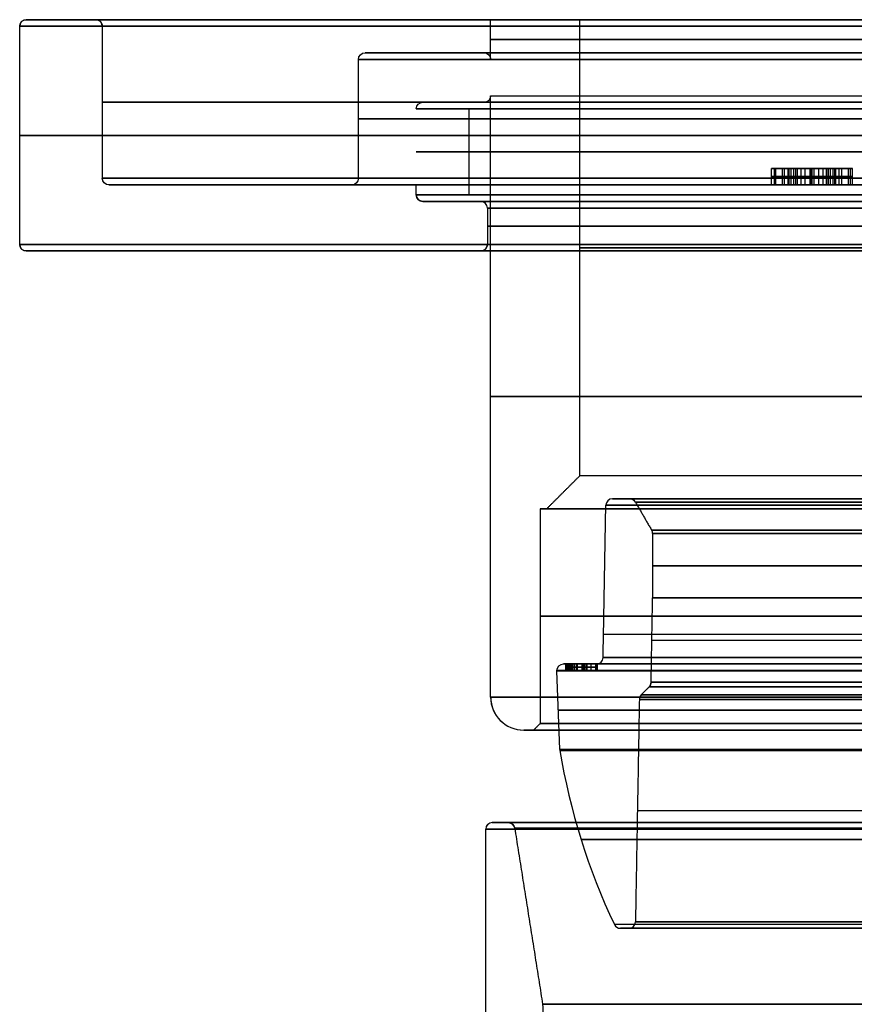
# Model space of a CAD drawing. Header units: centimetres. Extents: x -10 to 8.9, y -29.1 to -8.
# Tile 227 of 256: x 2 to 4.5, y -11 to -8. Entities that reach past the tile are written whole.
import ezdxf

# ---------------------------------------------------------------- set-up
doc = ezdxf.new("R2010")
doc.units = ezdxf.units.CM
doc.layers.add('Default', color=7, linetype='Continuous', true_color=0x000000)

msp = doc.modelspace()

# ---------------------------------------------------------------- linework, layer by layer
at = {"layer": 'Default'}
for p, q in [((2.205, -8.005, 3.45), (1.995, -8.005, 3.45)), ((3.67, -8.005, 3.45), (3.4, -8.005, 3.45)), ((3.02, -8.105, 3.45), (3.38, -8.105, 3.45)), ((3, -8.485, 3.45), (3, -8.125, 3.45)), ((3.195, -8.255, 3.45), (3.38, -8.255, 3.45)), ((3.3348, -8.535, 4.2875), (3.3348, -8.275, 4.2875)), ((4.3023, -8.455, 6.075), (4.2507, -8.455, 6.075)), ((4.3723, -8.455, 5.9449), (4.3723, -8.455, 5.992)), ((4.3723, -8.455, 6.1585), (4.3723, -8.455, 6.2055)), ((4.494, -8.455, 6.075), (4.4429, -8.455, 6.075)), ((2.98, -8.505, 3.45), (2.245, -8.505, 3.45)), ((3.3348, -8.535, 2.6125), (3.3348, -8.505, 2.6125)), ((4.4429, -8.505, 6.0751), (4.3022, -8.505, 6.0751)), ((4.3727, -8.505, 5.9919), (4.3727, -8.505, 6.1585)), ((3.37, -8.555, 3.45), (3.195, -8.555, 3.45)), ((3.37, -8.705, 3.45), (1.995, -8.705, 3.45)), ((3.7684, -9.455, 3.45), (3.8207, -9.455, 3.45)), ((3.55, -9.485, 3.45), (3.57, -9.485, 3.45)), ((3.609, -10.2141, 3.45), (3.6007, -9.9757, 3.45)), ((3.6207, -9.955, 3.4586), (3.668, -9.955, 3.4586)), ((3.6372, -9.965, 3.4869), (3.6276, -9.965, 3.4873)), ((3.6276, -9.965, 3.4873), (3.6302, -9.965, 3.5547)), ((3.6277, -9.965, 3.4228), (3.6789, -9.965, 3.4683)), ((3.6278, -9.965, 3.4115), (3.6277, -9.965, 3.4228)), ((3.6278, -9.975, 3.4172), (3.6278, -9.955, 3.4172)), ((3.6795, -9.965, 3.4121), (3.6278, -9.965, 3.4115)), ((3.6288, -9.965, 3.3733), (3.6384, -9.965, 3.3739)), ((3.6329, -9.965, 3.3059), (3.6288, -9.965, 3.3733)), ((3.6289, -9.975, 3.521), (3.6289, -9.955, 3.521)), ((3.6289, -9.975, 3.5208), (3.6385, -9.975, 3.5208)), ((3.6302, -9.965, 3.5547), (3.6398, -9.965, 3.5543)), ((3.6308, -9.975, 3.3399), (3.6404, -9.975, 3.3399)), ((3.6309, -9.975, 3.3396), (3.6309, -9.955, 3.3396)), ((3.7214, -9.965, 3.5662), (3.6316, -9.965, 3.5728)), ((3.6316, -9.965, 3.5728), (3.6324, -9.965, 3.584)), ((3.632, -9.975, 3.5784), (3.632, -9.955, 3.5784)), ((3.6322, -9.975, 3.5802), (3.684, -9.975, 3.5802)), ((3.6324, -9.975, 3.4871), (3.6324, -9.955, 3.4871)), ((3.6324, -9.965, 3.584), (3.6466, -9.965, 3.5942)), ((3.6425, -9.965, 3.3065), (3.6329, -9.965, 3.3059)), ((3.6336, -9.975, 3.3736), (3.6336, -9.955, 3.3736)), ((3.635, -9.975, 3.5545), (3.635, -9.955, 3.5545)), ((3.6368, -9.975, 3.4309), (3.6519, -9.975, 3.4309)), ((3.719, -9.965, 3.5212), (3.6372, -9.965, 3.4869)), ((3.6376, -9.965, 3.4981), (3.7194, -9.965, 3.5325)), ((3.6398, -9.965, 3.5543), (3.6376, -9.965, 3.4981)), ((3.6377, -9.975, 3.3062), (3.6377, -9.955, 3.3062)), ((3.6384, -9.965, 3.3739), (3.6418, -9.965, 3.3177)), ((3.6387, -9.975, 3.5262), (3.6387, -9.955, 3.5262)), ((3.6395, -9.975, 3.5891), (3.6395, -9.955, 3.5891)), ((3.6401, -9.975, 3.3458), (3.6401, -9.955, 3.3458)), ((3.6418, -9.965, 3.3177), (3.7198, -9.965, 3.36)), ((3.7205, -9.965, 3.3488), (3.6425, -9.965, 3.3065)), ((3.6791, -9.965, 3.4552), (3.643, -9.965, 3.4229)), ((3.643, -9.965, 3.4229), (3.6794, -9.965, 3.4233)), ((3.6466, -9.965, 3.5942), (3.6619, -9.965, 3.5931)), ((3.6477, -9.965, 3.5829), (3.7222, -9.965, 3.5774)), ((3.6619, -9.965, 3.5931), (3.6477, -9.965, 3.5829)), ((3.6533, -9.975, 3.4456), (3.6533, -9.955, 3.4456)), ((3.6537, -9.975, 3.4118), (3.6537, -9.955, 3.4118)), ((3.6543, -9.975, 3.5937), (3.6543, -9.955, 3.5937)), ((3.6548, -9.975, 3.588), (3.6548, -9.955, 3.588)), ((3.661, -9.975, 3.4391), (3.661, -9.955, 3.4391)), ((3.661, -9.955, 3.4391), (3.6792, -9.955, 3.4391)), ((3.6612, -9.955, 3.4231), (3.6612, -9.955, 3.4392)), ((3.6612, -9.975, 3.4231), (3.6612, -9.955, 3.4231)), ((3.6728, -9.975, 3.4629), (3.6728, -9.975, 3.4496)), ((3.6728, -9.975, 3.4233), (3.6728, -9.975, 3.412)), ((3.6735, -9.975, 3.5132), (3.6735, -9.975, 3.5021)), ((3.6746, -9.975, 3.3356), (3.6746, -9.975, 3.324)), ((3.6765, -9.975, 3.5695), (3.6765, -9.955, 3.5695)), ((3.6769, -9.975, 3.5807), (3.6769, -9.975, 3.5694)), ((3.6781, -9.975, 3.5041), (3.6781, -9.955, 3.5041)), ((3.6785, -9.975, 3.5153), (3.6785, -9.955, 3.5153)), ((3.6789, -9.965, 3.4683), (3.6904, -9.965, 3.4685)), ((3.6794, -9.965, 3.4233), (3.6791, -9.965, 3.4552)), ((3.6792, -9.975, 3.4393), (3.6792, -9.955, 3.4393)), ((3.6793, -9.975, 3.4309), (3.6908, -9.975, 3.4309)), ((3.6797, -9.965, 3.3933), (3.6795, -9.965, 3.4121)), ((3.6796, -9.975, 3.4027), (3.6796, -9.955, 3.4027)), ((3.6912, -9.965, 3.3935), (3.6797, -9.965, 3.3933)), ((3.6808, -9.975, 3.3389), (3.6808, -9.955, 3.3389)), ((3.6815, -9.975, 3.3277), (3.6815, -9.955, 3.3277)), ((3.6827, -9.975, 3.3399), (3.704, -9.975, 3.3399)), ((3.6847, -9.975, 3.4684), (3.6847, -9.955, 3.4684)), ((3.685, -9.975, 3.5801), (3.685, -9.955, 3.5801)), ((3.6855, -9.975, 3.3934), (3.6855, -9.955, 3.3934)), ((3.6904, -9.965, 3.4685), (3.6909, -9.965, 3.4235)), ((3.6905, -9.955, 3.4586), (3.7204, -9.955, 3.4586)), ((3.6906, -9.975, 3.446), (3.6906, -9.955, 3.446)), ((3.6909, -9.965, 3.4235), (3.7177, -9.965, 3.4238)), ((3.691, -9.965, 3.4122), (3.6912, -9.965, 3.3935)), ((3.7178, -9.965, 3.4125), (3.691, -9.965, 3.4122)), ((3.6911, -9.975, 3.4028), (3.6911, -9.955, 3.4028)), ((3.6916, -9.975, 3.5208), (3.718, -9.975, 3.5208)), ((3.7043, -9.975, 3.4236), (3.7043, -9.955, 3.4236)), ((3.7044, -9.975, 3.4124), (3.7044, -9.955, 3.4124)), ((3.7177, -9.965, 3.4238), (3.7178, -9.965, 3.4125)), ((3.7178, -9.975, 3.4181), (3.7178, -9.955, 3.4181)), ((3.7194, -9.965, 3.5325), (3.719, -9.965, 3.5212)), ((3.7192, -9.975, 3.5269), (3.7192, -9.955, 3.5269)), ((3.7198, -9.965, 3.36), (3.7205, -9.965, 3.3488)), ((3.7201, -9.975, 3.3544), (3.7201, -9.955, 3.3544)), ((3.7222, -9.965, 3.5774), (3.7214, -9.965, 3.5662)), ((3.7218, -9.975, 3.5718), (3.7218, -9.955, 3.5718)), ((3.5, -10.155, 3.45), (3.53, -10.155, 3.45)), ((3.4531, -10.435, 3.45), (3.405, -10.435, 3.45)), ((3.7926, -10.755, 3.45), (3.8181, -10.755, 3.45))]:
    msp.add_line(p, q, dxfattribs=at)
for centre, radius, start, end in [((1.995, -8.025, 3.45), 0.02, 90, 180), ((2.205, -8.025, 3.45), 0.02, 0, 90), ((3.195, -8.535, 3.45), 0.02, 180, 270), ((3.37, -8.575, 3.45), 0.02, 360, 90), ((1.995, -8.685, 3.45), 0.02, 180, 270), ((3.7684, -9.475, 3.45), 0.02, 90, 179), ((3.8207, -9.475, 3.45), 0.02, 30, 90), ((3.87, -9.5604, 3.45), 0.02, 360, 30), ((3.5, -10.055, 3.45), 0.1, 180, 270), ((3.8699, -10.0624, 3.45), 0.02, 135, 179), ((5.582, -9.8874, 3.45), 2, 189.4762, 205.346), ((3.405, -10.455, 3.45), 0.02, 90, 180), ((3.7926, -10.735, 3.45), 0.02, 205.346, 270), ((3.8181, -10.735, 3.45), 0.02, 270, 359)]:
    msp.add_arc(centre, radius, start, end, dxfattribs=at)
at = {"layer": 'Default', "extrusion": (0.00436, 0, -0.99999)}
msp.add_arc((-2.01, -8.025, -3.4262), 0.02, 0, 90, dxfattribs=at)
at = {"layer": 'Default', "extrusion": (0, 1, 0)}
for centre, radius, start, end in [((-5.45, 3.45, -8.005), 3.455, 0, 180), ((-5.45, 3.45, -8.005), 3.455, 180, 0), ((-5.45, 3.45, -8.005), 3.455, 180, 0), ((-5.45, 3.45, -8.005), 3.245, 0, 180), ((-5.45, 3.45, -8.005), 2.05, 180, 0), ((-5.45, 3.45, -8.005), 2.05, 0, 180), ((-5.45, 3.45, -8.025), 3.475, 0, 180), ((-5.45, 3.45, -8.025), 3.475, 180, 0), ((-5.45, 3.45, -8.105), 2.43, 270, 90), ((-5.45, 3.45, -8.105), 2.07, 270, 90), ((-5.45, 3.45, -8.105), 2.07, 270, 90), ((-5.45, 3.45, -8.125), 2.45, 270, 90), ((-5.45, 3.45, -8.125), 2.05, 270, 0), ((-5.45, 3.45, -8.235), 2.05, 0, 90), ((-5.45, 3.45, -8.255), 3.225, 0, 180), ((-5.45, 3.45, -8.255), 3.225, 180, 0), ((-5.45, 3.45, -8.255), 2.255, 330, 90), ((-5.45, 3.45, -8.255), 2.07, 270, 90), ((-5.45, 3.45, -8.305), 2.45, 270, 90), ((-5.45, 3.45, -8.355), 3.475, 180, 0), ((-5.45, 3.45, -8.355), 3.475, 0, 180), ((-5.45, 3.45, -8.405), 2.275, 270, 90), ((-5.45, 3.45, -8.485), 3.225, 180, 0), ((-5.45, 3.45, -8.485), 3.225, 0, 180), ((-5.45, 3.45, -8.485), 2.45, 270, 90), ((-5.45, 3.45, -8.505), 3.205, 180, 0), ((-5.45, 3.45, -8.505), 3.205, 0, 180), ((-5.45, 3.45, -8.505), 3.205, 180, 321.7846), ((-5.45, 3.45, -8.535), 2.275, 0, 180), ((-5.45, 3.45, -8.535), 2.275, 338.4, 0), ((-5.45, 3.45, -8.535), 2.275, 180, 338.4), ((-5.45, 3.45, -8.555), 2.255, 0, 180), ((-5.45, 3.45, -8.555), 2.255, 180, 0), ((-5.45, 3.45, -8.555), 2.255, 0, 180), ((-5.45, 3.45, -8.555), 2.08, 0, 180), ((-5.45, 3.45, -8.555), 2.08, 180, 0), ((-5.45, 3.45, -8.685), 3.475, 180, 0), ((-5.45, 3.45, -8.685), 3.475, 0, 180), ((-5.45, 3.45, -8.685), 2.06, 180, 0), ((-5.45, 3.45, -8.685), 2.06, 0, 180), ((-5.45, 3.45, -8.705), 3.455, 0, 180), ((-5.45, 3.45, -8.705), 3.455, 180, 0), ((-5.45, 3.45, -8.705), 3.455, 180, 0), ((-5.45, 3.45, -9.385), 1.78, 0, 180), ((-5.45, 3.45, -9.455), 1.6293, 0, 180), ((-5.45, 3.45, -9.455), 1.6293, 180, 0), ((-5.45, 3.45, -9.485), 1.88, 180, 360), ((-5.45, 3.45, -9.485), 1.88, 360, 180), ((-5.45, 3.45, -9.5504), 1.5627, 0, 180), ((-5.45, 3.45, -9.5504), 1.5627, 180, 0), ((-5.45, 3.45, -9.755), 1.56, 0, 180), ((-5.45, 3.45, -9.755), 1.56, 180, 0), ((-5.45, 3.45, -9.9353), 1.7097, 278.4084, 0), ((-5.45, 3.45, -9.9353), 1.7097, 0, 179.7323), ((-5.45, 3.45, -9.975), 1.8493, 277.7694, 262.2306), ((-5.45, 3.45, -9.955), 1.8293, 277.8549, 262.1451), ((-5.45, 3.45, -10.0105), 1.5645, 180, 0), ((-5.45, 3.45, -10.0105), 1.5645, 0, 180), ((-5.45, 3.45, -10.055), 2.05, 180, 0), ((-5.45, 3.45, -10.055), 2.05, 0, 180), ((-5.45, 3.45, -10.062), 1.6001, 0, 180), ((-5.45, 3.45, -10.062), 1.6001, 180, 0), ((-5.45, 3.45, -10.0949), 1.8451, 277.7871, 262.2129), ((-5.45, 3.45, -10.155), 1.95, 0, 180), ((-5.45, 3.45, -10.155), 1.95, 180, 0), ((-5.45, 3.45, -10.155), 1.92, 180, 0), ((-5.45, 3.45, -10.155), 1.92, 0, 180), ((-5.45, 3.45, -10.2167), 1.8407, 0, 0.2804), ((-5.45, 3.45, -10.2167), 1.8407, 0.2804, 180), ((-5.45, 3.45, -10.2167), 1.8407, 277.806, 0), ((-5.45, 3.45, -10.435), 1.9969, 180, 0), ((-5.45, 3.45, -10.435), 1.9969, 0, 180), ((-5.45, 3.45, -10.7436), 1.6755, 180, 0), ((-5.45, 3.45, -10.7353), 1.6119, 0, 180), ((-5.45, 3.45, -10.7353), 1.6119, 180, 0)]:
    msp.add_arc(centre, radius, start, end, dxfattribs=at)
at = {"layer": 'Default', "extrusion": (0, -1, 0)}
for centre, radius, start, end in [((5.45, 3.45, 8.005), 3.245, 180, 0), ((5.45, 3.45, 8.005), 1.78, 180, 0), ((5.45, 3.45, 8.005), 1.78, 0, 180), ((5.45, 3.45, 8.025), 3.225, 0, 180), ((5.45, 3.45, 8.025), 3.225, 180, 0), ((5.45, 3.45, 8.065), 2.05, 180, 0), ((5.45, 3.45, 8.065), 2.05, 0, 180), ((5.45, 3.45, 8.125), 2.05, 90, 180), ((5.45, 3.45, 8.235), 2.05, 180, 270), ((5.45, 3.45, 8.275), 2.275, 90, 270), ((5.45, 3.45, 8.255), 2.255, 90, 270), ((5.45, 3.45, 8.255), 2.07, 90, 270), ((5.45, 3.45, 8.505), 2.47, 90, 270), ((5.45, 3.45, 8.505), 2.275, 180, 201.6), ((5.45, 3.45, 8.505), 2.275, 201.6, 270), ((5.45, 3.45, 8.575), 2.06, 0, 180), ((5.45, 3.45, 8.575), 2.06, 180, 0), ((5.45, 3.45, 8.63), 2.06, 0, 180), ((5.45, 3.45, 8.63), 2.06, 180, 0), ((5.45, 3.45, 8.695), 1.78, 180, 0), ((5.45, 3.45, 8.695), 1.78, 0, 180), ((5.45, 3.45, 8.705), 2.08, 180, 0), ((5.45, 3.45, 8.705), 2.08, 0, 180), ((5.45, 3.45, 9.145), 2.05, 180, 0), ((5.45, 3.45, 9.145), 2.05, 0, 180), ((5.45, 3.45, 9.385), 1.78, 180, 0), ((5.45, 3.45, 9.4747), 1.7016, 180, 0), ((5.45, 3.45, 9.4747), 1.7016, 0, 180), ((5.45, 3.45, 9.455), 1.6816, 0, 180), ((5.45, 3.45, 9.455), 1.6816, 180, 0), ((5.45, 3.45, 9.455), 1.6293, 180, 0), ((5.45, 3.45, 9.465), 1.612, 0, 180), ((5.45, 3.45, 9.465), 1.612, 180, 0), ((5.45, 3.45, 9.485), 1.9, 0, 180), ((5.45, 3.45, 9.485), 1.9, 180, 0), ((5.45, 3.45, 9.5604), 1.56, 0, 180), ((5.45, 3.45, 9.5604), 1.56, 180, 0), ((5.45, 3.45, 9.6577), 1.56, 0, 180), ((5.45, 3.45, 9.6577), 1.56, 180, 0), ((5.45, 3.45, 9.81), 1.9, 0, 180), ((5.45, 3.45, 9.81), 1.9, 180, 0), ((5.45, 3.45, 9.8648), 1.7084, 180, 0), ((5.45, 3.45, 9.8827), 1.5622, 180, 0), ((5.45, 3.45, 9.9757), 1.8493, 277.7695, 262.2305), ((5.45, 3.45, 9.955), 1.8293, 277.8549, 262.1451), ((5.45, 3.45, 9.955), 1.7297, 0.2677, 261.6895), ((5.45, 3.45, 9.955), 1.7297, 0.2677, 261.6895), ((5.45, 3.45, 10.0242), 1.5703, 180, 0), ((5.45, 3.45, 10.0242), 1.5703, 0, 180), ((5.45, 3.45, 10.0482), 1.5943, 0, 180), ((5.45, 3.45, 10.0482), 1.5943, 180, 0), ((5.45, 3.45, 10.135), 1.9, 180, 0), ((5.45, 3.45, 10.135), 1.9, 0, 180), ((5.45, 3.45, 10.2141), 1.841, 179.7196, 262.1952), ((5.45, 3.45, 10.2141), 1.841, 277.8048, 179.7196), ((5.45, 3.45, 10.3987), 1.606, 180, 0), ((5.45, 3.45, 10.455), 2.065, 180, 0), ((5.45, 3.45, 10.455), 2.065, 0, 180), ((5.45, 3.45, 10.435), 2.045, 0, 180), ((5.45, 3.45, 10.435), 2.045, 180, 0), ((5.45, 3.45, 10.435), 1.9969, 180, 0), ((5.45, 3.45, 10.4519), 1.9772, 180, 0), ((5.45, 3.45, 10.4519), 1.9772, 0, 180), ((5.45, 3.45, 10.7436), 1.6755, 0, 180), ((5.45, 3.45, 10.755), 1.6574, 0, 180), ((5.45, 3.45, 10.755), 1.6574, 180, 0), ((5.45, 3.45, 10.755), 1.6574, 180, 360), ((5.45, 3.45, 10.755), 1.6319, 0, 180), ((5.45, 3.45, 10.755), 1.6319, 180, 0), ((5.45, 3.45, 10.755), 1.6319, 180, 0), ((5.45, 3.45, 10.985), 1.8927, 0, 180), ((5.45, 3.45, 10.985), 1.8927, 180, 264.9645)]:
    msp.add_arc(centre, radius, start, end, dxfattribs=at)
at = {"layer": 'Default', "extrusion": (-0.006674, 0, -0.999978)}
for centre, start, end in [((-2.1819, -8.025, -3.4863), 90, 180), ((-2.2219, -8.485, -3.4863), 270, 0)]:
    msp.add_arc(centre, 0.02, start, end, dxfattribs=at)
at = {"layer": 'Default', "extrusion": (-0.005946, 0, -0.999982)}
msp.add_arc((-2.9994, -8.125, -3.4823), 0.02, 0, 90, dxfattribs=at)
at = {"layer": 'Default', "extrusion": (-0.010499, 0, -0.999945)}
msp.add_arc((-3.3435, -8.125, -3.507), 0.02, 90, 180, dxfattribs=at)
at = {"layer": 'Default', "extrusion": (-0.007106, 0, -0.999975)}
msp.add_arc((-3.3553, -8.235, -3.4886), 0.02, 180, 270, dxfattribs=at)
at = {"layer": 'Default', "extrusion": (0.00666, 0, -0.999978)}
msp.add_arc((-3.2179, -8.275, -3.4136), 0.02, 0, 90, dxfattribs=at)
at = {"layer": 'Default', "extrusion": (0, 0, -1)}
for centre, start, end in [((-2.245, -8.485, -3.45), 270, 0), ((-3.37, -8.685, -3.45), 180, 270), ((-3.8655, -10.0101, -3.45), 181, 225), ((-3.4531, -10.455, -3.45), 90, 171)]:
    msp.add_arc(centre, 0.02, start, end, dxfattribs=at)
at = {"layer": 'Default', "extrusion": (0.006184, 0, -0.999981)}
msp.add_arc((-3.0012, -8.485, -3.4162), 0.02, 180, 270, dxfattribs=at)
at = {"layer": 'Default', "extrusion": (-0.009461, 0, -0.999955)}
msp.add_arc((-3.1621, -8.535, -3.5014), 0.02, 270, 0, dxfattribs=at)
at = {"layer": 'Default', "extrusion": (-0.007072, 0, 0.999975)}
msp.add_arc((3.3943, -8.575, 3.4114), 0.02, 0, 90, dxfattribs=at)
at = {"layer": 'Default', "extrusion": (-0.006194, 0, -0.999981)}
msp.add_arc((-1.9735, -8.685, -3.4837), 0.02, 270, 0, dxfattribs=at)
at = {"layer": 'Default', "extrusion": (-0.010448, 0, 0.999945)}
msp.add_arc((3.4057, -8.685, 3.3929), 0.02, 270, 0, dxfattribs=at)
at = {"layer": 'Default', "extrusion": (-0.006896, 0, 0.999976)}
msp.add_arc((3.792, -9.475, 3.4123), 0.02, 90, 179, dxfattribs=at)
at = {"layer": 'Default', "extrusion": (-0.005019, 0, 0.999987)}
msp.add_arc((3.838, -9.475, 3.4226), 0.02, 30, 90, dxfattribs=at)
at = {"layer": 'Default', "extrusion": (-0.005111, 0, 0.999987)}
msp.add_arc((3.8876, -9.5604, 3.4221), 0.02, 0, 30, dxfattribs=at)
at = {"layer": 'Default', "extrusion": (-0.004673, 0, 0.999989)}
msp.add_arc((3.7364, -9.935, 3.4245), 0.02, 270, 359, dxfattribs=at)
at = {"layer": 'Default', "extrusion": (0.001088, 0, -0.999999)}
for start, end in [(0, 90), (358, 0)]:
    msp.add_arc((-3.6245, -9.975, -3.4441), 0.02, start, end, dxfattribs=at)
at = {"layer": 'Default', "extrusion": (-0.005039, 0, 0.999987)}
msp.add_arc((3.8829, -10.0101, 3.4225), 0.02, 315, 359, dxfattribs=at)
at = {"layer": 'Default', "extrusion": (-0.006045, 0, 0.999982)}
msp.add_arc((3.5208, -10.055, 3.417), 0.1, 180, 270, dxfattribs=at)
at = {"layer": 'Default', "extrusion": (0.005241, 0, 0.999986)}
msp.add_arc((3.8517, -10.0624, 3.4785), 0.02, 135, 179, dxfattribs=at)
at = {"layer": 'Default', "extrusion": (0.004893, -8.37386e-13, 0.999988)}
msp.add_arc((3.6121, -10.2134, 3.4766), 0.02, 182, 189.4762, dxfattribs=at)
at = {"layer": 'Default', "extrusion": (-0.011051, 0, 0.999939)}
msp.add_arc((3.4428, -10.455, 3.3896), 0.02, 90, 180, dxfattribs=at)
at = {"layer": 'Default', "extrusion": (0.008296, 0, 0.999966)}
msp.add_arc((3.4243, -10.455, 3.4951), 0.02, 9, 90, dxfattribs=at)
at = {"layer": 'Default', "extrusion": (-0.004493, 0, 0.99999)}
msp.add_arc((3.8081, -10.735, 3.4255), 0.02, 205.346, 270, dxfattribs=at)
at = {"layer": 'Default', "extrusion": (-0.007335, 0, 0.999973)}
msp.add_arc((3.8433, -10.735, 3.4099), 0.02, 270, 359, dxfattribs=at)
at = {"layer": 'Default'}
for points, degree in [([(3.4, -8.125, 3.45), (3.4, -8.065, 3.45), (3.4, -8.005, 3.45)], 2), ([(3.67, -9.385, 3.45), (3.67, -8.695, 3.45), (3.67, -8.005, 3.45)], 2), ([(1.975, -8.685, 3.45), (1.975, -8.355, 3.45), (1.975, -8.025, 3.45)], 2), ([(2.225, -8.025, 3.45), (2.225, -8.255, 3.45), (2.225, -8.485, 3.45)], 2), ([(3.4, -10.055, 3.45), (3.4, -9.145, 3.45), (3.4, -8.235, 3.45)], 2), ([(4.2575, -8.455, 6.1317), (4.2457, -8.455, 6.1023), (4.2472, -8.455, 6.0697), (4.2618, -8.455, 6.034)], 3), ([(4.2498, -8.505, 6.0853), (4.2498, -8.48, 6.0853), (4.2498, -8.455, 6.0853)], 2), ([(4.2575, -8.455, 6.1317), (4.2575, -8.48, 6.1317), (4.2575, -8.505, 6.1317)], 2), ([(4.3227, -8.455, 6.1955), (4.291, -8.455, 6.1825), (4.2693, -8.455, 6.1611), (4.2575, -8.455, 6.1317)], 3), ([(4.2618, -8.455, 6.034), (4.2618, -8.48, 6.034), (4.2618, -8.505, 6.034)], 2), ([(4.2618, -8.455, 6.034), (4.2763, -8.455, 5.9989), (4.2983, -8.455, 5.9734), (4.3277, -8.455, 5.9576)], 3), ([(4.2826, -8.505, 6.1697), (4.2826, -8.48, 6.1697), (4.2826, -8.455, 6.1697)], 2), ([(4.2892, -8.505, 5.9885), (4.2892, -8.48, 5.9885), (4.2892, -8.455, 5.9885)], 2), ([(4.3034, -8.455, 6.1158), (4.3028, -8.455, 6.1138), (4.3016, -8.455, 6.1098), (4.3005, -8.455, 6.1034), (4.3, -8.455, 6.0966), (4.3001, -8.455, 6.0892), (4.301, -8.455, 6.081), (4.3027, -8.455, 6.0722), (4.3055, -8.455, 6.0625), (4.3081, -8.455, 6.0553), (4.3096, -8.455, 6.0516)], 3), ([(4.3005, -8.505, 6.0864), (4.3005, -8.48, 6.0864), (4.3005, -8.455, 6.0864)], 2), ([(4.3394, -8.455, 6.1539), (4.337, -8.455, 6.1529), (4.3325, -8.455, 6.1508), (4.3265, -8.455, 6.1472), (4.3213, -8.455, 6.1432), (4.3167, -8.455, 6.1388), (4.3126, -8.455, 6.1339), (4.309, -8.455, 6.1286), (4.3059, -8.455, 6.1226), (4.3042, -8.455, 6.1181), (4.3034, -8.455, 6.1158)], 3), ([(4.3034, -8.505, 6.1158), (4.3034, -8.48, 6.1158), (4.3034, -8.455, 6.1158)], 2), ([(4.3096, -8.455, 6.0516), (4.3112, -8.455, 6.0478), (4.3144, -8.455, 6.0407), (4.3195, -8.455, 6.0315), (4.3246, -8.455, 6.0237), (4.3299, -8.455, 6.017), (4.3352, -8.455, 6.0113), (4.3406, -8.455, 6.0065), (4.3461, -8.455, 6.0024), (4.3499, -8.455, 6.0001), (4.3518, -8.455, 5.9991)], 3), ([(4.3096, -8.505, 6.0516), (4.3096, -8.48, 6.0516), (4.3096, -8.455, 6.0516)], 2), ([(4.3169, -8.505, 6.1388), (4.3169, -8.48, 6.1388), (4.3169, -8.455, 6.1388)], 2), ([(4.3227, -8.455, 6.1955), (4.3227, -8.48, 6.1955), (4.3227, -8.505, 6.1955)], 2), ([(4.4164, -8.455, 6.1947), (4.3875, -8.455, 6.2089), (4.3561, -8.455, 6.2092), (4.3227, -8.455, 6.1955)], 3), ([(4.3277, -8.455, 5.9576), (4.3277, -8.48, 5.9576), (4.3277, -8.505, 5.9576)], 2), ([(4.3277, -8.455, 5.9576), (4.3571, -8.455, 5.9418), (4.3884, -8.455, 5.9407), (4.4215, -8.455, 5.9543)], 3), ([(4.3282, -8.505, 6.0192), (4.3282, -8.48, 6.0192), (4.3282, -8.455, 6.0192)], 2), ([(4.3929, -8.455, 6.1521), (4.3906, -8.455, 6.1532), (4.386, -8.455, 6.1552), (4.3794, -8.455, 6.1573), (4.3729, -8.455, 6.1586), (4.3664, -8.455, 6.1591), (4.3599, -8.455, 6.159), (4.3533, -8.455, 6.1582), (4.3465, -8.455, 6.1566), (4.3418, -8.455, 6.1549), (4.3394, -8.455, 6.1539)], 3), ([(4.3394, -8.505, 6.1539), (4.3394, -8.48, 6.1539), (4.3394, -8.455, 6.1539)], 2), ([(4.3518, -8.455, 5.9991), (4.3533, -8.455, 5.9983), (4.3564, -8.455, 5.9967), (4.3614, -8.455, 5.9947), (4.3665, -8.455, 5.9931), (4.3715, -8.455, 5.992), (4.3762, -8.455, 5.9914), (4.3808, -8.455, 5.9912), (4.3855, -8.455, 5.9913), (4.3906, -8.455, 5.9919), (4.396, -8.455, 5.993), (4.4012, -8.455, 5.9945), (4.4045, -8.455, 5.9957), (4.4061, -8.455, 5.9964)], 3), ([(4.3518, -8.505, 5.9991), (4.3518, -8.48, 5.9991), (4.3518, -8.455, 5.9991)], 2), ([(4.3665, -8.505, 6.159), (4.3665, -8.48, 6.159), (4.3665, -8.455, 6.159)], 2), ([(4.3713, -8.505, 6.2056), (4.3713, -8.48, 6.2056), (4.3713, -8.455, 6.2056)], 2), ([(4.3732, -8.505, 5.9449), (4.3732, -8.48, 5.9449), (4.3732, -8.455, 5.9449)], 2), ([(4.3786, -8.505, 5.9913), (4.3786, -8.48, 5.9913), (4.3786, -8.455, 5.9913)], 2), ([(4.4353, -8.455, 6.0992), (4.4336, -8.455, 6.1032), (4.4302, -8.455, 6.1107), (4.4249, -8.455, 6.1203), (4.4197, -8.455, 6.1284), (4.4143, -8.455, 6.1352), (4.409, -8.455, 6.1407), (4.4037, -8.455, 6.1453), (4.3983, -8.455, 6.1491), (4.3947, -8.455, 6.1512), (4.3929, -8.455, 6.1521)], 3), ([(4.3929, -8.505, 6.1521), (4.3929, -8.48, 6.1521), (4.3929, -8.455, 6.1521)], 2), ([(4.4061, -8.455, 5.9964), (4.4076, -8.455, 5.997), (4.4105, -8.455, 5.9983), (4.4149, -8.455, 6.0006), (4.419, -8.455, 6.0032), (4.4229, -8.455, 6.0061), (4.4265, -8.455, 6.0093), (4.43, -8.455, 6.0129), (4.4332, -8.455, 6.017), (4.4364, -8.455, 6.0218), (4.4393, -8.455, 6.0275), (4.4411, -8.455, 6.0319), (4.4419, -8.455, 6.0344)], 3), ([(4.4061, -8.505, 5.9964), (4.4061, -8.48, 5.9964), (4.4061, -8.455, 5.9964)], 2), ([(4.4164, -8.455, 6.1947), (4.4164, -8.48, 6.1947), (4.4164, -8.505, 6.1947)], 2), ([(4.4825, -8.455, 6.1182), (4.4674, -8.455, 6.1549), (4.4454, -8.455, 6.1804), (4.4164, -8.455, 6.1947)], 3), ([(4.4164, -8.505, 6.1324), (4.4164, -8.48, 6.1324), (4.4164, -8.455, 6.1324)], 2), ([(4.4215, -8.455, 5.9543), (4.4215, -8.48, 5.9543), (4.4215, -8.505, 5.9543)], 2), ([(4.4215, -8.455, 5.9543), (4.4545, -8.455, 5.9678), (4.4766, -8.455, 5.9895), (4.4877, -8.455, 6.0197)], 3), ([(4.4284, -8.505, 6.0113), (4.4284, -8.48, 6.0113), (4.4284, -8.455, 6.0113)], 2), ([(4.4419, -8.455, 6.0344), (4.4425, -8.455, 6.0363), (4.4436, -8.455, 6.0402), (4.4447, -8.455, 6.0466), (4.4452, -8.455, 6.0534), (4.4451, -8.455, 6.0609), (4.4441, -8.455, 6.0691), (4.4424, -8.455, 6.0781), (4.4395, -8.455, 6.088), (4.4368, -8.455, 6.0953), (4.4353, -8.455, 6.0992)], 3), ([(4.4353, -8.455, 6.0992), (4.4353, -8.48, 6.0992), (4.4353, -8.505, 6.0992)], 2), ([(4.4419, -8.505, 6.0344), (4.4419, -8.48, 6.0344), (4.4419, -8.455, 6.0344)], 2), ([(4.4447, -8.505, 6.064), (4.4447, -8.48, 6.064), (4.4447, -8.455, 6.064)], 2), ([(4.4546, -8.505, 6.1649), (4.4546, -8.48, 6.1649), (4.4546, -8.455, 6.1649)], 2), ([(4.4628, -8.505, 5.9808), (4.4628, -8.48, 5.9808), (4.4628, -8.455, 5.9808)], 2), ([(4.4825, -8.505, 6.1182), (4.4825, -8.48, 6.1182), (4.4825, -8.455, 6.1182)], 2), ([(4.4877, -8.455, 6.0197), (4.4988, -8.455, 6.0498), (4.4971, -8.455, 6.0827), (4.4825, -8.455, 6.1182)], 3), ([(4.4877, -8.455, 6.0197), (4.4877, -8.48, 6.0197), (4.4877, -8.505, 6.0197)], 2), ([(4.4947, -8.505, 6.0668), (4.4947, -8.48, 6.0668), (4.4947, -8.455, 6.0668)], 2), ([(4.2618, -8.48, 6.034), (4.2472, -8.48, 6.0697), (4.2457, -8.48, 6.1023), (4.2575, -8.48, 6.1317)], 3), ([(4.2575, -8.48, 6.1317), (4.2693, -8.48, 6.1611), (4.291, -8.48, 6.1825), (4.3227, -8.48, 6.1955)], 3), ([(4.3277, -8.48, 5.9576), (4.2983, -8.48, 5.9734), (4.2763, -8.48, 5.9989), (4.2618, -8.48, 6.034)], 3), ([(4.3034, -8.48, 6.1158), (4.2975, -8.48, 6.0978), (4.2995, -8.48, 6.0764), (4.3096, -8.48, 6.0516)], 3), ([(4.3394, -8.48, 6.1539), (4.3213, -8.48, 6.1465), (4.3093, -8.48, 6.1337), (4.3034, -8.48, 6.1158)], 3), ([(4.3096, -8.48, 6.0516), (4.3201, -8.48, 6.026), (4.3343, -8.48, 6.0086), (4.3518, -8.48, 5.9991)], 3), ([(4.3227, -8.48, 6.1955), (4.3561, -8.48, 6.2092), (4.3875, -8.48, 6.2089), (4.4164, -8.48, 6.1947)], 3), ([(4.4215, -8.48, 5.9543), (4.3884, -8.48, 5.9407), (4.3571, -8.48, 5.9418), (4.3277, -8.48, 5.9576)], 3), ([(4.3929, -8.48, 6.1521), (4.3755, -8.48, 6.1607), (4.3576, -8.48, 6.1614), (4.3394, -8.48, 6.1539)], 3), ([(4.3518, -8.48, 5.9991), (4.3694, -8.48, 5.9896), (4.3876, -8.48, 5.9888), (4.4061, -8.48, 5.9964)], 3), ([(4.4353, -8.48, 6.0992), (4.4244, -8.48, 6.1257), (4.4103, -8.48, 6.1434), (4.3929, -8.48, 6.1521)], 3), ([(4.4061, -8.48, 5.9964), (4.424, -8.48, 6.0037), (4.4359, -8.48, 6.0163), (4.4419, -8.48, 6.0344)], 3), ([(4.4164, -8.48, 6.1947), (4.4454, -8.48, 6.1804), (4.4674, -8.48, 6.1549), (4.4825, -8.48, 6.1182)], 3), ([(4.4877, -8.48, 6.0197), (4.4766, -8.48, 5.9895), (4.4545, -8.48, 5.9678), (4.4215, -8.48, 5.9543)], 3), ([(4.4419, -8.48, 6.0344), (4.4478, -8.48, 6.0524), (4.4456, -8.48, 6.074), (4.4353, -8.48, 6.0992)], 3), ([(4.4825, -8.48, 6.1182), (4.4971, -8.48, 6.0827), (4.4988, -8.48, 6.0498), (4.4877, -8.48, 6.0197)], 3), ([(3.175, -8.535, 3.45), (3.175, -8.52, 3.45), (3.175, -8.505, 3.45)], 2), ([(4.2575, -8.505, 6.1317), (4.2457, -8.505, 6.1023), (4.2472, -8.505, 6.0697), (4.2618, -8.505, 6.034)], 3), ([(4.3227, -8.505, 6.1955), (4.291, -8.505, 6.1825), (4.2693, -8.505, 6.1611), (4.2575, -8.505, 6.1317)], 3), ([(4.2618, -8.505, 6.034), (4.2763, -8.505, 5.9989), (4.2983, -8.505, 5.9734), (4.3277, -8.505, 5.9576)], 3), ([(4.3096, -8.505, 6.0516), (4.2995, -8.505, 6.0764), (4.2975, -8.505, 6.0978), (4.3034, -8.505, 6.1158)], 3), ([(4.3034, -8.505, 6.1158), (4.3093, -8.505, 6.1337), (4.3213, -8.505, 6.1465), (4.3394, -8.505, 6.1539)], 3), ([(4.3518, -8.505, 5.9991), (4.3343, -8.505, 6.0086), (4.3201, -8.505, 6.026), (4.3096, -8.505, 6.0516)], 3), ([(4.4164, -8.505, 6.1947), (4.3875, -8.505, 6.2089), (4.3561, -8.505, 6.2092), (4.3227, -8.505, 6.1955)], 3), ([(4.3277, -8.505, 5.9576), (4.3571, -8.505, 5.9418), (4.3884, -8.505, 5.9407), (4.4215, -8.505, 5.9543)], 3), ([(4.3394, -8.505, 6.1539), (4.3576, -8.505, 6.1614), (4.3755, -8.505, 6.1607), (4.3929, -8.505, 6.1521)], 3), ([(4.4061, -8.505, 5.9964), (4.3876, -8.505, 5.9888), (4.3694, -8.505, 5.9896), (4.3518, -8.505, 5.9991)], 3), ([(4.4353, -8.505, 6.0992), (4.4244, -8.505, 6.1257), (4.4103, -8.505, 6.1434), (4.3929, -8.505, 6.1521)], 3), ([(4.4419, -8.505, 6.0344), (4.4359, -8.505, 6.0163), (4.424, -8.505, 6.0037), (4.4061, -8.505, 5.9964)], 3), ([(4.4825, -8.505, 6.1182), (4.4674, -8.505, 6.1549), (4.4454, -8.505, 6.1804), (4.4164, -8.505, 6.1947)], 3), ([(4.4215, -8.505, 5.9543), (4.4545, -8.505, 5.9678), (4.4766, -8.505, 5.9895), (4.4877, -8.505, 6.0197)], 3), ([(4.4353, -8.505, 6.0992), (4.4456, -8.505, 6.074), (4.4478, -8.505, 6.0524), (4.4419, -8.505, 6.0344)], 3), ([(4.4877, -8.505, 6.0197), (4.4988, -8.505, 6.0498), (4.4971, -8.505, 6.0827), (4.4825, -8.505, 6.1182)], 3), ([(3.39, -8.575, 3.45), (3.39, -8.63, 3.45), (3.39, -8.685, 3.45)], 2), ([(3.57, -9.485, 3.45), (3.62, -9.435, 3.45), (3.67, -9.385, 3.45)], 2), ([(3.7403, -9.9353, 3.45), (3.7444, -9.705, 3.45), (3.7484, -9.4747, 3.45)], 2), ([(3.838, -9.465, 3.45), (3.8627, -9.5077, 3.45), (3.8873, -9.5504, 3.45)], 2), ([(3.55, -9.485, 3.45), (3.55, -9.81, 3.45), (3.55, -10.135, 3.45)], 2), ([(3.89, -9.5604, 3.45), (3.89, -9.6577, 3.45), (3.89, -9.755, 3.45)], 2), ([(3.8855, -10.0105, 3.45), (3.8878, -9.8827, 3.45), (3.89, -9.755, 3.45)], 2), ([(3.6372, -9.955, 3.4869), (3.6324, -9.955, 3.4871), (3.6276, -9.955, 3.4873)], 2), ([(3.6276, -9.975, 3.4873), (3.6276, -9.965, 3.4873), (3.6276, -9.955, 3.4873)], 2), ([(3.6276, -9.955, 3.4873), (3.6289, -9.955, 3.521), (3.6302, -9.955, 3.5547)], 2), ([(3.6372, -9.975, 3.4869), (3.6324, -9.975, 3.4871), (3.6276, -9.975, 3.4873)], 2), ([(3.6276, -9.975, 3.4873), (3.6289, -9.975, 3.521), (3.6302, -9.975, 3.5547)], 2), ([(3.6277, -9.955, 3.4228), (3.6533, -9.955, 3.4456), (3.6789, -9.955, 3.4683)], 2), ([(3.6277, -9.955, 3.4228), (3.6277, -9.965, 3.4228), (3.6277, -9.975, 3.4228)], 2), ([(3.6278, -9.955, 3.4115), (3.6278, -9.955, 3.4172), (3.6277, -9.955, 3.4228)], 2), ([(3.6277, -9.975, 3.4228), (3.6533, -9.975, 3.4456), (3.6789, -9.975, 3.4683)], 2), ([(3.6278, -9.975, 3.4115), (3.6278, -9.975, 3.4172), (3.6277, -9.975, 3.4228)], 2), ([(3.6278, -9.955, 3.4115), (3.6278, -9.965, 3.4115), (3.6278, -9.975, 3.4115)], 2), ([(3.6795, -9.955, 3.4121), (3.6537, -9.955, 3.4118), (3.6278, -9.955, 3.4115)], 2), ([(3.6795, -9.975, 3.4121), (3.6537, -9.975, 3.4118), (3.6278, -9.975, 3.4115)], 2), ([(3.6288, -9.955, 3.3733), (3.6336, -9.955, 3.3736), (3.6384, -9.955, 3.3739)], 2), ([(3.6288, -9.955, 3.3733), (3.6288, -9.965, 3.3733), (3.6288, -9.975, 3.3733)], 2), ([(3.6329, -9.955, 3.3059), (3.6309, -9.955, 3.3396), (3.6288, -9.955, 3.3733)], 2), ([(3.6288, -9.975, 3.3733), (3.6336, -9.975, 3.3736), (3.6384, -9.975, 3.3739)], 2), ([(3.6329, -9.975, 3.3059), (3.6309, -9.975, 3.3396), (3.6288, -9.975, 3.3733)], 2), ([(3.6302, -9.955, 3.5547), (3.635, -9.955, 3.5545), (3.6398, -9.955, 3.5543)], 2), ([(3.6302, -9.955, 3.5547), (3.6302, -9.965, 3.5547), (3.6302, -9.975, 3.5547)], 2), ([(3.6302, -9.975, 3.5547), (3.635, -9.975, 3.5545), (3.6398, -9.975, 3.5543)], 2), ([(3.7214, -9.955, 3.5662), (3.6765, -9.955, 3.5695), (3.6316, -9.955, 3.5728)], 2), ([(3.6316, -9.975, 3.5728), (3.6316, -9.965, 3.5728), (3.6316, -9.955, 3.5728)], 2), ([(3.6316, -9.955, 3.5728), (3.632, -9.955, 3.5784), (3.6324, -9.955, 3.584)], 2), ([(3.7214, -9.975, 3.5662), (3.6765, -9.975, 3.5695), (3.6316, -9.975, 3.5728)], 2), ([(3.6316, -9.975, 3.5728), (3.632, -9.975, 3.5784), (3.6324, -9.975, 3.584)], 2), ([(3.6324, -9.955, 3.584), (3.6395, -9.955, 3.5891), (3.6466, -9.955, 3.5942)], 2), ([(3.6324, -9.955, 3.584), (3.6324, -9.965, 3.584), (3.6324, -9.975, 3.584)], 2), ([(3.6324, -9.975, 3.584), (3.6395, -9.975, 3.5891), (3.6466, -9.975, 3.5942)], 2), ([(3.6425, -9.955, 3.3065), (3.6377, -9.955, 3.3062), (3.6329, -9.955, 3.3059)], 2), ([(3.6329, -9.975, 3.3059), (3.6329, -9.965, 3.3059), (3.6329, -9.955, 3.3059)], 2), ([(3.6425, -9.975, 3.3065), (3.6377, -9.975, 3.3062), (3.6329, -9.975, 3.3059)], 2), ([(3.6372, -9.955, 3.4869), (3.6372, -9.965, 3.4869), (3.6372, -9.975, 3.4869)], 2), ([(3.719, -9.955, 3.5212), (3.6781, -9.955, 3.5041), (3.6372, -9.955, 3.4869)], 2), ([(3.719, -9.975, 3.5212), (3.6781, -9.975, 3.5041), (3.6372, -9.975, 3.4869)], 2), ([(3.6376, -9.955, 3.4981), (3.6785, -9.955, 3.5153), (3.7194, -9.955, 3.5325)], 2), ([(3.6376, -9.955, 3.4981), (3.6376, -9.965, 3.4981), (3.6376, -9.975, 3.4981)], 2), ([(3.6398, -9.955, 3.5543), (3.6387, -9.955, 3.5262), (3.6376, -9.955, 3.4981)], 2), ([(3.6376, -9.975, 3.4981), (3.6785, -9.975, 3.5153), (3.7194, -9.975, 3.5325)], 2), ([(3.6398, -9.975, 3.5543), (3.6387, -9.975, 3.5262), (3.6376, -9.975, 3.4981)], 2), ([(3.6384, -9.955, 3.3739), (3.6401, -9.955, 3.3458), (3.6418, -9.955, 3.3177)], 2), ([(3.6384, -9.955, 3.3739), (3.6384, -9.965, 3.3739), (3.6384, -9.975, 3.3739)], 2), ([(3.6384, -9.975, 3.3739), (3.6401, -9.975, 3.3458), (3.6418, -9.975, 3.3177)], 2), ([(3.6398, -9.955, 3.5543), (3.6398, -9.965, 3.5543), (3.6398, -9.975, 3.5543)], 2), ([(3.6418, -9.955, 3.3177), (3.6808, -9.955, 3.3389), (3.7198, -9.955, 3.36)], 2), ([(3.6418, -9.955, 3.3177), (3.6418, -9.965, 3.3177), (3.6418, -9.975, 3.3177)], 2), ([(3.6418, -9.975, 3.3177), (3.6808, -9.975, 3.3389), (3.7198, -9.975, 3.36)], 2), ([(3.6425, -9.955, 3.3065), (3.6425, -9.965, 3.3065), (3.6425, -9.975, 3.3065)], 2), ([(3.7205, -9.955, 3.3488), (3.6815, -9.955, 3.3277), (3.6425, -9.955, 3.3065)], 2), ([(3.7205, -9.975, 3.3488), (3.6815, -9.975, 3.3277), (3.6425, -9.975, 3.3065)], 2), ([(3.643, -9.955, 3.4229), (3.661, -9.955, 3.4391), (3.6791, -9.955, 3.4552)], 2), ([(3.643, -9.975, 3.4229), (3.643, -9.965, 3.4229), (3.643, -9.955, 3.4229)], 2), ([(3.643, -9.955, 3.4229), (3.6612, -9.955, 3.4231), (3.6794, -9.955, 3.4233)], 2), ([(3.6791, -9.975, 3.4552), (3.661, -9.975, 3.4391), (3.643, -9.975, 3.4229)], 2), ([(3.643, -9.975, 3.4229), (3.6612, -9.975, 3.4231), (3.6794, -9.975, 3.4233)], 2), ([(3.6466, -9.955, 3.5942), (3.6543, -9.955, 3.5937), (3.6619, -9.955, 3.5931)], 2), ([(3.6466, -9.955, 3.5942), (3.6466, -9.965, 3.5942), (3.6466, -9.975, 3.5942)], 2), ([(3.6466, -9.975, 3.5942), (3.6543, -9.975, 3.5937), (3.6619, -9.975, 3.5931)], 2), ([(3.6477, -9.955, 3.5829), (3.685, -9.955, 3.5801), (3.7222, -9.955, 3.5774)], 2), ([(3.6477, -9.955, 3.5829), (3.6477, -9.965, 3.5829), (3.6477, -9.975, 3.5829)], 2), ([(3.6619, -9.955, 3.5931), (3.6548, -9.955, 3.588), (3.6477, -9.955, 3.5829)], 2), ([(3.6477, -9.975, 3.5829), (3.685, -9.975, 3.5801), (3.7222, -9.975, 3.5774)], 2), ([(3.6619, -9.975, 3.5931), (3.6548, -9.975, 3.588), (3.6477, -9.975, 3.5829)], 2), ([(3.6619, -9.955, 3.5931), (3.6619, -9.965, 3.5931), (3.6619, -9.975, 3.5931)], 2), ([(3.6789, -9.975, 3.4683), (3.6789, -9.965, 3.4683), (3.6789, -9.955, 3.4683)], 2), ([(3.6789, -9.955, 3.4683), (3.6847, -9.955, 3.4684), (3.6904, -9.955, 3.4685)], 2), ([(3.6789, -9.975, 3.4683), (3.6847, -9.975, 3.4684), (3.6904, -9.975, 3.4685)], 2), ([(3.6791, -9.955, 3.4552), (3.6791, -9.965, 3.4552), (3.6791, -9.975, 3.4552)], 2), ([(3.6794, -9.955, 3.4233), (3.6792, -9.955, 3.4393), (3.6791, -9.955, 3.4552)], 2), ([(3.6794, -9.975, 3.4233), (3.6792, -9.975, 3.4393), (3.6791, -9.975, 3.4552)], 2), ([(3.6794, -9.975, 3.4233), (3.6794, -9.965, 3.4233), (3.6794, -9.955, 3.4233)], 2), ([(3.6795, -9.955, 3.4121), (3.6795, -9.965, 3.4121), (3.6795, -9.975, 3.4121)], 2), ([(3.6797, -9.955, 3.3933), (3.6796, -9.955, 3.4027), (3.6795, -9.955, 3.4121)], 2), ([(3.6797, -9.975, 3.3933), (3.6796, -9.975, 3.4027), (3.6795, -9.975, 3.4121)], 2), ([(3.6797, -9.955, 3.3933), (3.6797, -9.965, 3.3933), (3.6797, -9.975, 3.3933)], 2), ([(3.6912, -9.955, 3.3935), (3.6855, -9.955, 3.3934), (3.6797, -9.955, 3.3933)], 2), ([(3.6912, -9.975, 3.3935), (3.6855, -9.975, 3.3934), (3.6797, -9.975, 3.3933)], 2), ([(3.6904, -9.955, 3.4685), (3.6906, -9.955, 3.446), (3.6909, -9.955, 3.4235)], 2), ([(3.6904, -9.955, 3.4685), (3.6904, -9.965, 3.4685), (3.6904, -9.975, 3.4685)], 2), ([(3.6904, -9.975, 3.4685), (3.6906, -9.975, 3.446), (3.6909, -9.975, 3.4235)], 2), ([(3.6909, -9.955, 3.4235), (3.7043, -9.955, 3.4236), (3.7177, -9.955, 3.4238)], 2), ([(3.6909, -9.955, 3.4235), (3.6909, -9.965, 3.4235), (3.6909, -9.975, 3.4235)], 2), ([(3.6909, -9.975, 3.4235), (3.7043, -9.975, 3.4236), (3.7177, -9.975, 3.4238)], 2), ([(3.691, -9.955, 3.4122), (3.6911, -9.955, 3.4028), (3.6912, -9.955, 3.3935)], 2), ([(3.691, -9.955, 3.4122), (3.691, -9.965, 3.4122), (3.691, -9.975, 3.4122)], 2), ([(3.7178, -9.955, 3.4125), (3.7044, -9.955, 3.4124), (3.691, -9.955, 3.4122)], 2), ([(3.691, -9.975, 3.4122), (3.6911, -9.975, 3.4028), (3.6912, -9.975, 3.3935)], 2), ([(3.7178, -9.975, 3.4125), (3.7044, -9.975, 3.4124), (3.691, -9.975, 3.4122)], 2), ([(3.6912, -9.955, 3.3935), (3.6912, -9.965, 3.3935), (3.6912, -9.975, 3.3935)], 2), ([(3.7177, -9.955, 3.4238), (3.7178, -9.955, 3.4181), (3.7178, -9.955, 3.4125)], 2), ([(3.7177, -9.955, 3.4238), (3.7177, -9.965, 3.4238), (3.7177, -9.975, 3.4238)], 2), ([(3.7177, -9.975, 3.4238), (3.7178, -9.975, 3.4181), (3.7178, -9.975, 3.4125)], 2), ([(3.7178, -9.955, 3.4125), (3.7178, -9.965, 3.4125), (3.7178, -9.975, 3.4125)], 2), ([(3.719, -9.955, 3.5212), (3.719, -9.965, 3.5212), (3.719, -9.975, 3.5212)], 2), ([(3.7194, -9.955, 3.5325), (3.7192, -9.955, 3.5269), (3.719, -9.955, 3.5212)], 2), ([(3.7194, -9.975, 3.5325), (3.7192, -9.975, 3.5269), (3.719, -9.975, 3.5212)], 2), ([(3.7194, -9.955, 3.5325), (3.7194, -9.965, 3.5325), (3.7194, -9.975, 3.5325)], 2), ([(3.7198, -9.955, 3.36), (3.7201, -9.955, 3.3544), (3.7205, -9.955, 3.3488)], 2), ([(3.7198, -9.955, 3.36), (3.7198, -9.965, 3.36), (3.7198, -9.975, 3.36)], 2), ([(3.7198, -9.975, 3.36), (3.7201, -9.975, 3.3544), (3.7205, -9.975, 3.3488)], 2), ([(3.7205, -9.955, 3.3488), (3.7205, -9.965, 3.3488), (3.7205, -9.975, 3.3488)], 2), ([(3.7214, -9.955, 3.5662), (3.7214, -9.965, 3.5662), (3.7214, -9.975, 3.5662)], 2), ([(3.7222, -9.955, 3.5774), (3.7218, -9.955, 3.5718), (3.7214, -9.955, 3.5662)], 2), ([(3.7222, -9.975, 3.5774), (3.7218, -9.975, 3.5718), (3.7214, -9.975, 3.5662)], 2), ([(3.7222, -9.955, 3.5774), (3.7222, -9.965, 3.5774), (3.7222, -9.975, 3.5774)], 2), ([(3.8557, -10.0482, 3.45), (3.8677, -10.0362, 3.45), (3.8797, -10.0242, 3.45)], 2), ([(3.8499, -10.062, 3.45), (3.844, -10.3987, 3.45), (3.8381, -10.7353, 3.45)], 2), ([(3.53, -10.155, 3.45), (3.54, -10.145, 3.45), (3.55, -10.135, 3.45)], 2), ([(3.385, -12.615, 3.45), (3.385, -11.535, 3.45), (3.385, -10.455, 3.45)], 2), ([(3.4728, -10.4519, 3.45), (3.515, -10.7184, 3.45), (3.5573, -10.985, 3.45)], 2), ([(3.5573, -10.985, 3.45), (3.5723, -11.5613, 3.45), (3.5874, -12.1376, 3.45)], 2)]:
    msp.add_open_spline(points, degree=degree, dxfattribs=at)
for points in [[(7.2263, -10.4858, 3.45), (7.2263, -10.4858, 4.4962), (6.4849, -10.4858, 5.2263), (5.45, -10.4858, 5.2263), (4.4151, -10.4858, 5.2263), (3.6737, -10.4858, 4.4962), (3.6737, -10.4858, 3.45)], [(3.6737, -10.4858, 3.45), (3.6737, -10.4858, 2.4038), (4.4151, -10.4858, 1.6737), (5.45, -10.4858, 1.6737), (6.4849, -10.4858, 1.6737), (7.2263, -10.4858, 2.4038), (7.2263, -10.4858, 3.45)]]:
    msp.add_rational_spline(points, [1.15675898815, 0.938030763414, 0.948198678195, 1.18726273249, 0.948198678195, 0.938030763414, 1.15675898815], degree=3, knots=[1.44677, 1.44677, 1.44677, 1.44677, 34.015897, 34.015897, 34.015897, 66.585025, 66.585025, 66.585025, 66.585025], dxfattribs=at)

doc.saveas('drawing.dxf')
